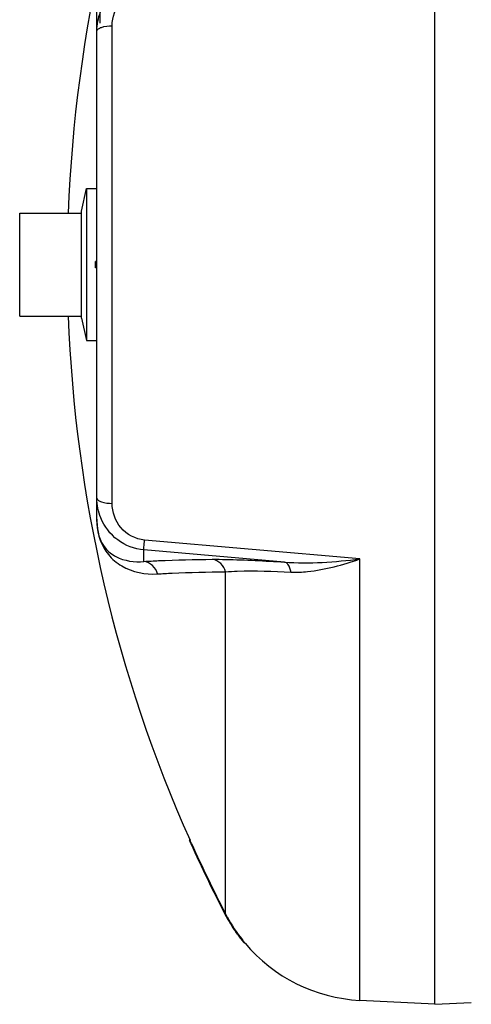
# Model space of a CAD drawing. Header units: millimetres. Extents: x 0 to 297, y 0 to 210.
# Tile 3 of 32: x 30 to 40, y 69 to 92. Entities that reach past the tile are written whole.
import ezdxf

# ---------------------------------------------------------------- set-up
doc = ezdxf.new("R2010")
doc.units = ezdxf.units.MM
doc.header["$LTSCALE"] = 16.335
doc.layers.get('0').update_dxf_attribs({"linetype": 'CONTINUOUS'})
doc.layers.add('08_SURFACES', color=7, linetype='CONTINUOUS')
doc.layers.add('AXES_REF', color=7, linetype='CONTINUOUS')

msp = doc.modelspace()

# ---------------------------------------------------------------- linework, layer by layer
at = {"color": 7, "linetype": 'Continuous'}
for p, q in [((39.465, 69.321), (39.465, 103.821)), ((31.59, 80.576), (31.59, 92.561)), ((31.665, 92.198), (31.665, 92.561)), ((29.79, 85.371), (29.79, 87.771)), ((29.79, 87.771), (31.229, 87.771)), ((31.229, 85.324), (31.229, 87.817)), ((31.56, 86.496), (31.56, 86.646)), ((31.59, 86.646), (31.56, 86.646)), ((31.59, 86.496), (31.56, 86.496)), ((29.79, 85.371), (31.229, 85.371)), ((39.465, 69.321), (37.72, 69.412)), ((39.465, 69.321), (40.317, 69.365))]:
    msp.add_line(p, q, dxfattribs=at)
at = {"color": 9, "linetype": 'Continuous'}
for p, q in [((31.582, 92.493), (31.582, 88.343)), ((31.945, 81.001), (31.945, 92.14)), ((31.582, 84.798), (31.582, 80.648)), ((37.72, 79.705), (32.698, 80.147)), ((32.685, 79.648), (32.685, 79.917)), ((35.963, 79.632), (32.685, 79.917)), ((37.72, 69.412), (37.72, 79.705))]:
    msp.add_line(p, q, dxfattribs=at)
msp.add_lwpolyline([(31.582, 80.648), (31.583, 80.641), (31.585, 80.633), (31.586, 80.626), (31.587, 80.618), (31.588, 80.611), (31.589, 80.603), (31.589, 80.596), (31.59, 80.588), (31.59, 80.581)], dxfattribs=at)
for centre, radius, start, end in [((33.387, 80.648), 1.805, 180.0152, 183.5561), ((33.676, 80.666), 2.095, 183.5424, 183.7874)]:
    msp.add_arc(centre, radius, start, end, dxfattribs=at)
at = {"color": 7, "linetype": 'Continuous'}
msp.add_arc((37.916, 73.157), 3.75, 220.0169, 267, dxfattribs=at)
at = {"color": 9, "linetype": 'Continuous'}
for points, knots in [([(31.945, 92.14), (31.945, 92.34), (32.088, 92.762), (32.492, 92.975), (32.698, 92.994)], [0, 0, 0, 0, 0.491863, 1, 1, 1, 1]), ([(31.627, 92.07), (31.636, 92.077), (31.657, 92.088), (31.68, 92.098), (31.693, 92.102)], [0, 0, 0, 0, 0.45949, 1, 1, 1, 1]), ([(31.59, 92.017), (31.59, 92.026), (31.599, 92.049), (31.616, 92.063), (31.627, 92.07)], [0, 0, 0, 0, 0.432743, 1, 1, 1, 1]), ([(31.59, 81.124), (31.59, 81.115), (31.599, 81.093), (31.616, 81.078), (31.627, 81.071)], [0, 0, 0, 0, 0.432744, 1, 1, 1, 1]), ([(31.627, 81.071), (31.636, 81.064), (31.657, 81.053), (31.68, 81.043), (31.693, 81.039)], [0, 0, 0, 0, 0.459491, 1, 1, 1, 1]), ([(32.698, 80.147), (32.492, 80.166), (32.088, 80.379), (31.945, 80.801), (31.945, 81.001)], [0, 0, 0, 0, 0.508115, 1, 1, 1, 1]), ([(32.685, 79.917), (32.468, 79.935), (32.038, 80.099), (31.761, 80.463), (31.68, 80.663)], [0, 0, 0, 0, 0.503033, 1, 1, 1, 1]), ([(31.586, 80.528), (31.603, 80.272), (31.741, 79.866), (32.275, 79.429), (32.719, 79.339), (33.003, 79.357)], [0, 0, 0, 0, 0.37859, 0.580324, 1, 1, 1, 1]), ([(31.59, 80.576), (31.59, 80.359), (31.679, 80.011), (32.12, 79.674), (32.466, 79.624), (32.685, 79.648)], [0, 0, 0, 0, 0.400975, 0.593087, 1, 1, 1, 1]), ([(32.685, 79.917), (32.677, 79.938), (32.697, 80.018), (32.694, 80.093), (32.698, 80.147)], [0, 0, 0, 0, 0.292106, 1, 1, 1, 1]), ([(32.685, 79.648), (32.799, 79.655), (33.332, 79.683), (33.866, 79.693), (34.286, 79.697)], [0, 0, 0, 0, 0.213231, 1, 1, 1, 1]), ([(34.286, 79.697), (34.388, 79.698), (34.947, 79.691), (35.507, 79.661), (35.963, 79.632)], [0, 0, 0, 0, 0.182409, 1, 1, 1, 1]), ([(36.111, 79.4), (36.241, 79.394), (36.791, 79.418), (37.324, 79.571), (37.72, 79.705)], [0, 0, 0, 0, 0.237356, 1, 1, 1, 1]), ([(36.111, 79.4), (36.107, 79.43), (36.087, 79.519), (36.026, 79.622), (35.963, 79.632)], [0, 0, 0, 0, 0.324564, 1, 1, 1, 1]), ([(33.003, 79.357), (33.116, 79.364), (33.643, 79.392), (34.171, 79.402), (34.586, 79.405)], [0, 0, 0, 0, 0.213226, 1, 1, 1, 1]), ([(34.586, 79.405), (34.678, 79.413), (35.186, 79.439), (35.695, 79.421), (36.111, 79.4)], [0, 0, 0, 0, 0.181577, 1, 1, 1, 1])]:
    msp.add_open_spline(points, degree=3, knots=knots, dxfattribs=at)
for points in [[(31.59, 92.017), (31.59, 92.168), (31.619, 92.322), (31.674, 92.463)], [(31.693, 92.102), (31.773, 92.13), (31.86, 92.139), (31.945, 92.14)], [(31.68, 80.663), (31.621, 80.808), (31.59, 80.968), (31.59, 81.124)], [(31.693, 81.039), (31.773, 81.011), (31.86, 81.002), (31.945, 81.001)], [(34.586, 79.405), (34.558, 79.542), (34.424, 79.682), (34.286, 79.697)], [(35.963, 79.632), (36.548, 79.589), (37.138, 79.637), (37.72, 79.705)], [(33.003, 79.357), (32.972, 79.497), (32.828, 79.634), (32.685, 79.648)]]:
    msp.add_open_spline(points, degree=3, dxfattribs=at)
at = {"layer": '08_SURFACES', "color": 9, "linetype": 'Continuous'}
for p, q in [((34.586, 71.433), (34.586, 79.405)), ((33.778, 73.071), (33.795, 73.071)), ((34.964, 70.821), (34.983, 70.821))]:
    msp.add_line(p, q, dxfattribs=at)
at = {"layer": '08_SURFACES', "color": 7, "linetype": 'Continuous'}
for p, q in [((33.744, 73.146), (33.745, 73.144)), ((33.744, 73.146), (33.778, 73.071)), ((33.761, 73.146), (33.744, 73.146)), ((35.04, 70.75), (35.005, 70.794)), ((35.044, 70.746), (35.025, 70.746))]:
    msp.add_line(p, q, dxfattribs=at)
for points in [[(33.745, 73.144), (33.746, 73.141), (33.749, 73.136)], [(33.752, 73.129), (33.756, 73.12), (33.761, 73.109), (33.766, 73.097)], [(33.765, 73.136), (33.762, 73.144), (33.761, 73.145), (33.761, 73.146)], [(33.775, 73.114), (33.768, 73.13), (33.765, 73.136)], [(33.766, 73.097), (33.772, 73.084), (33.778, 73.071)], [(33.795, 73.071), (33.789, 73.082), (33.784, 73.093), (33.78, 73.104), (33.775, 73.114)]]:
    msp.add_lwpolyline(points, dxfattribs=at)
for centre, radius, start, end in [((63.825, 86.571), 32.925, 155.9368, 177.9113), ((63.825, 86.571), 32.925, 182.0887, 204.0632), ((63.825, 86.571), 32.94, 204.1946, 207.3718), ((63.825, 86.571), 32.925, 204.2063, 207.3718), ((37.914, 73.156), 3.763, 207.3718, 207.5516), ((37.916, 73.157), 3.765, 207.5518, 209.1566), ((37.915, 73.157), 3.749, 207.3719, 208.6136), ((37.922, 73.161), 3.757, 208.6226, 218.5303), ((37.917, 73.158), 3.766, 209.1565, 209.6329), ((37.916, 73.157), 3.765, 209.6328, 211.2999), ((37.915, 73.157), 3.764, 211.3001, 211.8157), ((37.916, 73.157), 3.765, 211.8158, 213.4997), ((37.916, 73.157), 3.765, 213.4997, 213.8936), ((37.915, 73.157), 3.764, 213.8936, 215.3721), ((37.917, 73.158), 3.766, 215.372, 215.8288), ((37.917, 73.158), 3.766, 215.8288, 217.4853), ((37.916, 73.157), 3.764, 217.4854, 218.0293), ((37.914, 73.156), 3.763, 218.0293, 218.3581), ((37.391, 72.739), 3.079, 218.5461, 218.7821), ((38.38, 73.535), 4.349, 218.7864, 219.0762)]:
    msp.add_arc(centre, radius, start, end, dxfattribs=at)
msp.add_open_spline([(34.964, 70.821), (34.978, 70.803), (34.983, 70.796), (35.029, 70.74), (35.023, 70.747)], degree=3, knots=[0, 0, 0, 0, 0.710177, 1, 1, 1, 1], dxfattribs=at)
at = {"layer": 'AXES_REF', "color": 7, "linetype": 'Continuous'}
for p, q in [((31.229, 87.817), (31.346, 88.343)), ((31.346, 88.343), (31.346, 84.798)), ((31.346, 88.343), (31.59, 88.343)), ((31.229, 85.324), (31.346, 84.798)), ((31.346, 84.798), (31.59, 84.798))]:
    msp.add_line(p, q, dxfattribs=at)

doc.saveas('drawing.dxf')
